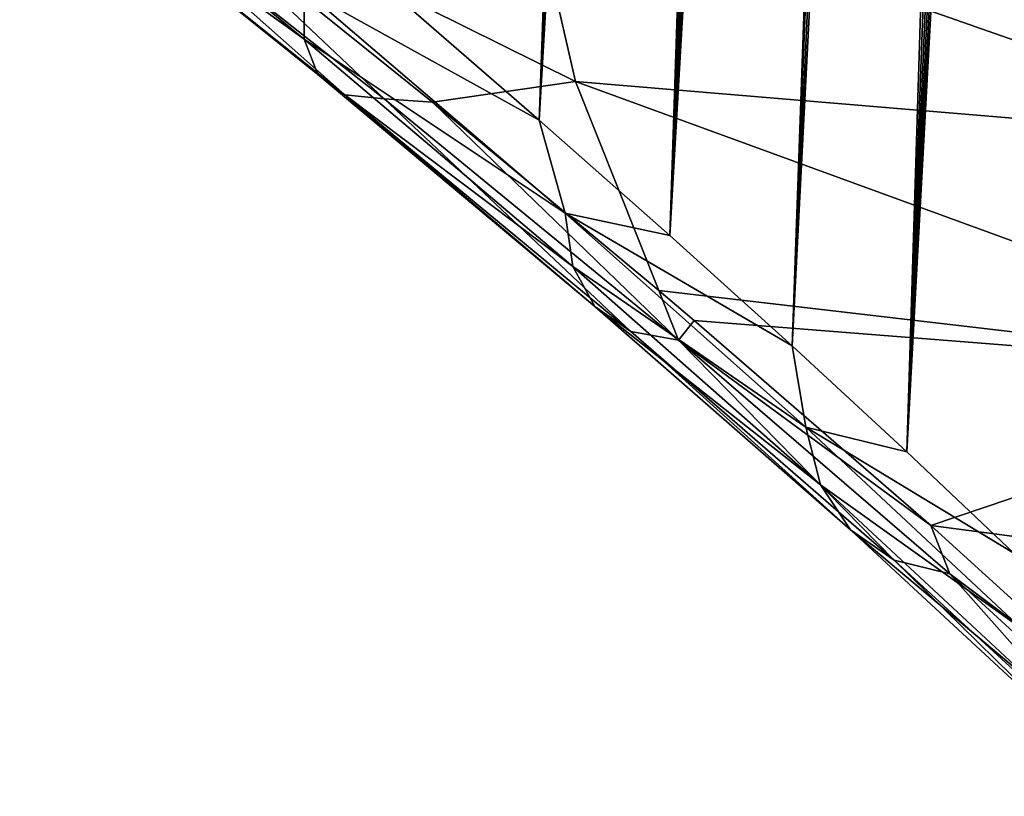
# Model space of a CAD drawing. Header units: metres. Extents: x -109 to 109, y -67 to 73.
# Tile 1 of 253: x -99.2 to -94.54, y -60.5 to -56.82. Entities that reach past the tile are written whole.
import ezdxf

# ---------------------------------------------------------------- set-up
doc = ezdxf.new("R2010")
doc.units = ezdxf.units.M
doc.layers.add('solid_508035_K244200000C76', color=7, linetype='CONTINUOUS')

msp = doc.modelspace()

# ---------------------------------------------------------------- linework, layer by layer
at = {"layer": 'solid_508035_K244200000C76'}
for points in [[(-94.99826, -58.872108, 30.722586), (-93.70076, -30.772968, 11.313871), (-93.579216, -30.773201, 11.102746)], [(-94.99826, -58.872108, 30.722586), (-93.831833, -30.792393, 11.547942), (-93.70076, -30.772968, 11.313871)], [(-94.99826, -58.872108, 30.722586), (-93.579216, -30.773201, 11.102746), (-93.465599, -30.790295, 10.910853)], [(-94.491837, -59.352226, 30.147923), (-94.99826, -58.872108, 30.722586), (-93.465599, -30.790295, 10.910853)], [(-94.99826, -58.872108, 30.722586), (-93.973862, -30.834984, 11.808596), (-93.831833, -30.792393, 11.547942)], [(-94.99826, -58.872108, 30.722586), (-94.128654, -30.905489, 12.100597), (-93.973862, -30.834984, 11.808596)], [(-95.541969, -58.370209, 31.253544), (-94.298004, -31.009701, 12.429049), (-94.128654, -30.905489, 12.100597)], [(-94.99826, -58.872108, 30.722586), (-95.541969, -58.370209, 31.253544), (-94.128654, -30.905489, 12.100597)], [(-95.541969, -58.370209, 31.253544), (-94.483253, -31.154045, 12.798503), (-94.298004, -31.009701, 12.429049)], [(-95.541969, -58.370209, 31.253544), (-94.582138, -31.24369, 13.000047), (-94.483253, -31.154045, 12.798503)], [(-96.12294, -57.846455, 31.739607), (-94.685303, -31.345667, 13.213116), (-94.582138, -31.24369, 13.000047)], [(-95.541969, -58.370209, 31.253544), (-96.12294, -57.846455, 31.739607), (-94.582138, -31.24369, 13.000047)], [(-96.12294, -57.846455, 31.739607), (-94.792923, -31.461828, 13.438904), (-94.685303, -31.345667, 13.213116)], [(-96.12294, -57.846455, 31.739607), (-94.905098, -31.592262, 13.677377), (-94.792923, -31.461828, 13.438904)], [(-96.12294, -57.846455, 31.739607), (-95.021957, -31.739132, 13.929836), (-94.905098, -31.592262, 13.677377)], [(-96.12294, -57.846455, 31.739607), (-95.14357, -31.902538, 14.196239), (-95.021957, -31.739132, 13.929836)], [(-96.12294, -57.846455, 31.739607), (-95.270134, -32.084862, 14.478088), (-95.14357, -31.902538, 14.196239)], [(-96.74115, -57.300751, 32.17923), (-95.401726, -32.286221, 14.775342), (-95.270134, -32.084862, 14.478088)], [(-96.12294, -57.846455, 31.739607), (-96.74115, -57.300751, 32.17923), (-95.270134, -32.084862, 14.478088)], [(-96.74115, -57.300751, 32.17923), (-95.538483, -32.509289, 15.089626), (-95.401726, -32.286221, 14.775342)], [(-96.74115, -57.300751, 32.17923), (-95.680504, -32.754227, 15.420916), (-95.538483, -32.509289, 15.089626)], [(-96.74115, -57.300751, 32.17923), (-95.77816, -32.931454, 15.652304), (-95.680504, -32.754227, 15.420916)], [(-96.74115, -57.300751, 32.17923), (-95.878227, -33.119385, 15.891783), (-95.77816, -32.931454, 15.652304)], [(-96.74115, -57.300751, 32.17923), (-97.396645, -56.732815, 32.570538), (-95.878227, -33.119385, 15.891783)], [(-97.856438, -56.91626, 33.470867), (-99.204391, -55.811176, 33.991642), (-97.855286, -56.683617, 33.098156)], [(-99.180832, -55.960934, 34.404018), (-99.204391, -55.811176, 33.991642), (-97.856438, -56.91626, 33.470867)], [(-97.791077, -57.084717, 33.871346), (-99.180832, -55.960934, 34.404018), (-97.856438, -56.91626, 33.470867)], [(-99.095398, -56.037544, 34.828125), (-99.180832, -55.960934, 34.404018), (-97.791077, -57.084717, 33.871346)], [(-98.952209, -56.037323, 35.243496), (-99.095398, -56.037544, 34.828125), (-97.662354, -57.180851, 34.280281)], [(-97.662354, -57.180851, 34.280281), (-99.095398, -56.037544, 34.828125), (-97.791077, -57.084717, 33.871346)], [(-97.476486, -57.200031, 34.677921), (-98.658829, -56.080723, 35.528427), (-98.952209, -56.037323, 35.243496)], [(-97.476486, -57.200031, 34.677921), (-98.952209, -56.037323, 35.243496), (-97.662354, -57.180851, 34.280281)], [(-98.658829, -56.080723, 35.528427), (-96.56942, -57.117523, 35.69117), (-96.79966, -56.110489, 37.129356)], [(-98.658829, -56.080723, 35.528427), (-97.248199, -57.216026, 34.916935), (-96.56942, -57.117523, 35.69117)], [(-97.476486, -57.200031, 34.677921), (-97.248199, -57.216026, 34.916935), (-98.658829, -56.080723, 35.528427)], [(-96.79966, -56.110489, 37.129356), (-93.103065, -57.407639, 37.828201), (-93.216095, -56.294544, 39.417862)], [(-96.79966, -56.110489, 37.129356), (-96.56942, -57.117523, 35.69117), (-93.103065, -57.407639, 37.828201)], [(-97.856438, -56.91626, 33.470867), (-97.855286, -56.683617, 33.098156), (-96.618401, -57.741615, 32.389996)], [(-97.855286, -56.683617, 33.098156), (-97.396645, -56.732815, 32.570538), (-96.74115, -57.300751, 32.17923)], [(-96.618401, -57.741615, 32.389996), (-97.855286, -56.683617, 33.098156), (-96.74115, -57.300751, 32.17923)], [(-96.582817, -57.993732, 32.748055), (-97.856438, -56.91626, 33.470867), (-96.618401, -57.741615, 32.389996)], [(-97.791077, -57.084717, 33.871346), (-97.856438, -56.91626, 33.470867), (-96.582817, -57.993732, 32.748055)], [(-96.477486, -58.183567, 33.130032), (-97.791077, -57.084717, 33.871346), (-96.582817, -57.993732, 32.748055)], [(-97.662354, -57.180851, 34.280281), (-97.791077, -57.084717, 33.871346), (-96.477486, -58.183567, 33.130032)], [(-97.248199, -57.216026, 34.916935), (-96.174911, -58.10746, 34.289585), (-96.56942, -57.117523, 35.69117)], [(-96.56942, -57.117523, 35.69117), (-92.765511, -58.50568, 36.260036), (-93.103065, -57.407639, 37.828201)], [(-96.56942, -57.117523, 35.69117), (-96.174911, -58.10746, 34.289585), (-92.765511, -58.50568, 36.260036)], [(-96.307503, -58.301949, 33.51749), (-97.662354, -57.180851, 34.280281), (-96.477486, -58.183567, 33.130032)], [(-97.476486, -57.200031, 34.677921), (-97.662354, -57.180851, 34.280281), (-96.307503, -58.301949, 33.51749)], [(-96.081055, -58.343178, 33.891735), (-97.248199, -57.216026, 34.916935), (-97.476486, -57.200031, 34.677921)], [(-96.081055, -58.343178, 33.891735), (-97.476486, -57.200031, 34.677921), (-96.307503, -58.301949, 33.51749)], [(-96.081055, -58.343178, 33.891735), (-96.174911, -58.10746, 34.289585), (-97.248199, -57.216026, 34.916935)], [(-96.618401, -57.741615, 32.389996), (-96.74115, -57.300751, 32.17923), (-96.12294, -57.846455, 31.739607)], [(-96.618401, -57.741615, 32.389996), (-96.12294, -57.846455, 31.739607), (-95.541969, -58.370209, 31.253544)], [(-95.477531, -58.755463, 31.48859), (-96.618401, -57.741615, 32.389996), (-95.541969, -58.370209, 31.253544)], [(-96.582817, -57.993732, 32.748055), (-96.618401, -57.741615, 32.389996), (-95.477531, -58.755463, 31.48859)], [(-95.408295, -59.029015, 31.825354), (-96.582817, -57.993732, 32.748055), (-95.477531, -58.755463, 31.48859)], [(-96.477486, -58.183567, 33.130032), (-96.582817, -57.993732, 32.748055), (-95.408295, -59.029015, 31.825354)], [(-96.174911, -58.10746, 34.289585), (-96.00708, -58.249508, 34.176842), (-92.765511, -58.50568, 36.260036)], [(-96.081055, -58.343178, 33.891735), (-96.00708, -58.249508, 34.176842), (-96.174911, -58.10746, 34.289585)], [(-95.266335, -59.24239, 32.18222), (-96.477486, -58.183567, 33.130032), (-95.408295, -59.029015, 31.825354)], [(-96.307503, -58.301949, 33.51749), (-96.477486, -58.183567, 33.130032), (-95.266335, -59.24239, 32.18222)], [(-96.081055, -58.343178, 33.891735), (-94.886002, -59.22081, 33.304619), (-96.00708, -58.249508, 34.176842)], [(-96.00708, -58.249508, 34.176842), (-94.886002, -59.22081, 33.304619), (-92.765511, -58.50568, 36.260036)], [(-95.058495, -59.385281, 32.541969), (-96.307503, -58.301949, 33.51749), (-95.266335, -59.24239, 32.18222)], [(-96.081055, -58.343178, 33.891735), (-96.307503, -58.301949, 33.51749), (-95.058495, -59.385281, 32.541969)], [(-94.794807, -59.450798, 32.887238), (-94.886002, -59.22081, 33.304619), (-96.081055, -58.343178, 33.891735)], [(-94.794807, -59.450798, 32.887238), (-96.081055, -58.343178, 33.891735), (-95.058495, -59.385281, 32.541969)], [(-95.477531, -58.755463, 31.48859), (-95.541969, -58.370209, 31.253544), (-94.99826, -58.872108, 30.722586)], [(-94.886002, -59.22081, 33.304619), (-92.207993, -59.573818, 34.734573), (-92.765511, -58.50568, 36.260036)], [(-95.477531, -58.755463, 31.48859), (-94.99826, -58.872108, 30.722586), (-94.491837, -59.352226, 30.147923)], [(-94.454872, -59.709846, 30.402447), (-95.477531, -58.755463, 31.48859), (-94.491837, -59.352226, 30.147923)], [(-95.408295, -59.029015, 31.825354), (-95.477531, -58.755463, 31.48859), (-94.454872, -59.709846, 30.402447)], [(-94.356598, -60.00605, 30.711704), (-95.408295, -59.029015, 31.825354), (-94.454872, -59.709846, 30.402447)], [(-95.266335, -59.24239, 32.18222), (-95.408295, -59.029015, 31.825354), (-94.356598, -60.00605, 30.711704)], [(-94.886002, -59.22081, 33.304619), (-93.865555, -60.147564, 32.291653), (-92.207993, -59.573818, 34.734573)], [(-94.794807, -59.450798, 32.887238), (-93.865555, -60.147564, 32.291653), (-94.886002, -59.22081, 33.304619)], [(-94.182816, -60.244396, 31.037319), (-95.266335, -59.24239, 32.18222), (-94.356598, -60.00605, 30.711704)], [(-95.058495, -59.385281, 32.541969), (-95.266335, -59.24239, 32.18222), (-94.182816, -60.244396, 31.037319)], [(-93.941917, -60.413387, 31.363581), (-95.058495, -59.385281, 32.541969), (-94.182816, -60.244396, 31.037319)], [(-94.794807, -59.450798, 32.887238), (-95.058495, -59.385281, 32.541969), (-93.941917, -60.413387, 31.363581)], [(-93.645531, -60.504864, 31.674742), (-93.865555, -60.147564, 32.291653), (-94.794807, -59.450798, 32.887238)], [(-93.645531, -60.504864, 31.674742), (-94.794807, -59.450798, 32.887238), (-93.941917, -60.413387, 31.363581)]]:
    msp.add_3dface(points, dxfattribs=at)

doc.saveas('drawing.dxf')
